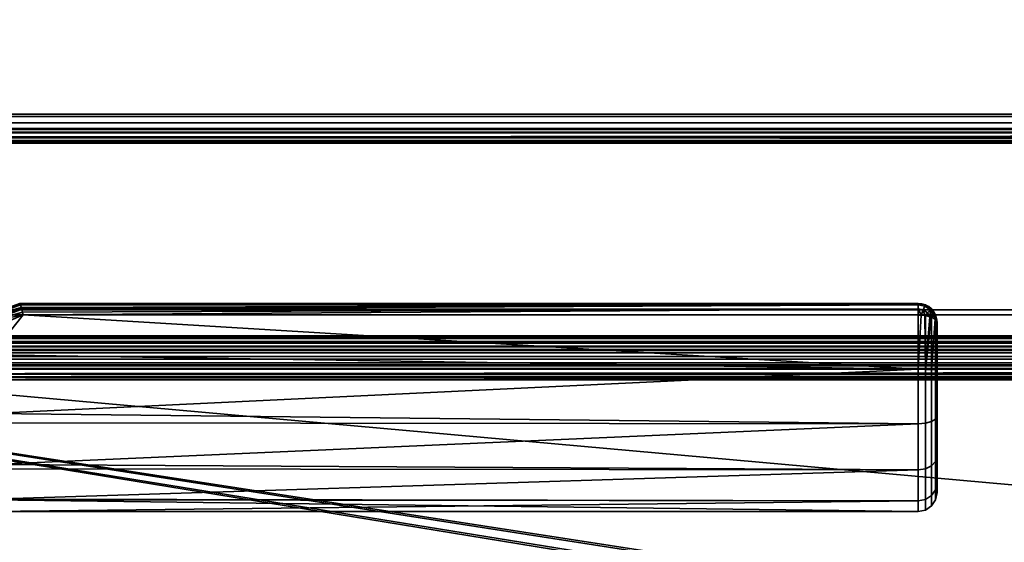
# Model space of a CAD drawing. Header units: millimetres. Extents: x -603 to 3703, y -120 to 249.
# Tile 113 of 256: x -316 to -212, y 46 to 101. Entities that reach past the tile are written whole.
import ezdxf

# ---------------------------------------------------------------- set-up
doc = ezdxf.new("R2010")
doc.units = ezdxf.units.MM
doc.layers.add('151', color=7, linetype='Continuous', true_color=0xffffff)

# ---------------------------------------------------------------- blocks, each defined once
blk = doc.blocks.new('UG_SURFACE_001')
at = {"layer": '151', "color": 252, "linetype": 'Continuous', "lineweight": 35}
for points in [[(602.5, -30, 2213), (602.5, 229.8, 2213), (-602.5, 229.8, 2213), (-602.5, -30, 2213)], [(-452.5, -30, 2063), (-452.5, 229.8, 2063), (452.5, 229.8, 2063), (452.5, -30, 2063)]]:
    blk.add_3dface(points, dxfattribs=at)
blk = doc.blocks.new('UG_SURFACE_009')
at = {"layer": '151', "color": 43, "linetype": 'Continuous', "lineweight": 35}
for points in [[(-315.93, 70.89, 1116.66), (-316, 71, 1116), (-319.68, 69.66, 1116.44)], [(-316, 71, 1116), (-316, 71, 1115.95), (-319.68, 69.66, 1116.44)], [(-319.68, 69.66, 1091.56), (-316, 71, 1092), (-315.93, 70.89, 1091.34)], [(-319.68, 69.66, 1091.56), (-316, 71, 1092.05), (-316, 71, 1092)], [(-315.92, 70.85, 1116.72), (-315.93, 70.89, 1116.66), (-319.68, 69.66, 1116.44)], [(-319.68, 69.66, 1091.56), (-315.93, 70.89, 1091.34), (-315.92, 70.85, 1091.28)], [(-319.68, 69.66, 1116.44), (-319.54, 69.52, 1117.27), (-315.92, 70.85, 1116.72)], [(-315.92, 70.85, 1091.28), (-319.54, 69.52, 1090.73), (-319.68, 69.66, 1091.56)], [(-315.91, 70.83, 1116.76), (-315.92, 70.85, 1116.72), (-319.54, 69.52, 1117.27)], [(-319.54, 69.52, 1090.73), (-315.92, 70.85, 1091.28), (-315.91, 70.83, 1091.24)], [(-315.83, 70.57, 1117.24), (-315.91, 70.83, 1116.76), (-319.54, 69.52, 1117.27)], [(-319.54, 69.52, 1090.73), (-315.91, 70.83, 1091.24), (-315.83, 70.57, 1090.76)], [(-221, 71, 1116), (-221, 71, 1092), (-316, 71, 1092.05), (-316, 71, 1115.95)], [(-221, 71, 1092), (-316, 71, 1092), (-316, 71, 1092.05)], [(-316, 71, 1115.95), (-316, 71, 1116), (-221, 71, 1116)], [(-221, 71, 1116), (-316, 71, 1116), (-315.93, 70.89, 1116.66)], [(-315.93, 70.89, 1091.34), (-316, 71, 1092), (-221, 71, 1092)], [(-315.93, 70.89, 1116.66), (-315.92, 70.85, 1116.72), (-221, 71, 1116)], [(-221, 71, 1092), (-315.92, 70.85, 1091.28), (-315.93, 70.89, 1091.34)], [(-221, 71, 1116), (-315.92, 70.85, 1116.72), (-315.91, 70.83, 1116.76)], [(-315.91, 70.83, 1091.24), (-315.92, 70.85, 1091.28), (-221, 71, 1092)], [(-315.91, 70.83, 1116.76), (-221, 70.85, 1116.76), (-221, 71, 1116)], [(-221, 71, 1092), (-221, 70.85, 1091.24), (-315.91, 70.83, 1091.24)], [(-221, 70.85, 1116.77), (-315.91, 70.83, 1116.76), (-315.83, 70.57, 1117.24)], [(-221, 70.85, 1116.77), (-221, 70.85, 1116.76), (-315.91, 70.83, 1116.76)], [(-315.83, 70.57, 1090.76), (-315.91, 70.83, 1091.24), (-221, 70.85, 1091.24)], [(-315.83, 70.57, 1117.24), (-315.79, 70.42, 1117.38), (-221, 70.85, 1116.77)], [(-221, 70.85, 1091.24), (-315.79, 70.42, 1090.62), (-315.83, 70.57, 1090.76)], [(-221, 70.85, 1116.77), (-315.79, 70.42, 1117.38), (-315.79, 70.4, 1117.39)], [(-315.79, 70.4, 1117.39), (-221, 70.41, 1117.41), (-221, 70.85, 1116.77)], [(-221, 70.85, 1091.24), (-221, 70.85, 1091.23), (-315.79, 70.4, 1090.61)], [(-315.79, 70.4, 1090.61), (-315.79, 70.42, 1090.62), (-221, 70.85, 1091.24)], [(-221, 70.85, 1091.23), (-221, 70.41, 1090.59), (-315.79, 70.4, 1090.61)], [(-220.29, 70.71, 1116.77), (-220.23, 70.85, 1116), (-221, 71, 1116), (-221, 70.85, 1116.76)], [(-221, 70.85, 1091.24), (-221, 71, 1092), (-220.23, 70.85, 1092), (-220.29, 70.71, 1091.23)], [(-221, 71, 1092), (-221, 71, 1116), (-220.23, 70.85, 1116), (-220.23, 70.85, 1092)], [(-220.46, 70.3, 1117.42), (-220.29, 70.71, 1116.77), (-221, 70.85, 1116.77), (-221, 70.41, 1117.41)], [(-221, 70.85, 1116.76), (-221, 70.85, 1116.77), (-220.29, 70.71, 1116.77)], [(-220.29, 70.71, 1091.23), (-221, 70.85, 1091.23), (-221, 70.85, 1091.24)], [(-221, 70.41, 1090.59), (-221, 70.85, 1091.23), (-220.29, 70.71, 1091.23), (-220.46, 70.3, 1090.58)], [(-220.29, 70.71, 1116.77), (-219.69, 70.31, 1116.77), (-219.59, 70.41, 1116), (-220.23, 70.85, 1116)], [(-220.23, 70.85, 1092), (-219.59, 70.41, 1092), (-219.69, 70.31, 1091.23), (-220.29, 70.71, 1091.23)], [(-220.23, 70.85, 1092), (-220.23, 70.85, 1116), (-219.59, 70.41, 1116), (-219.59, 70.41, 1092)], [(-315.79, 70.42, 1117.38), (-315.83, 70.57, 1117.24), (-319.54, 69.52, 1117.27)], [(-319.54, 69.52, 1090.73), (-315.83, 70.57, 1090.76), (-315.79, 70.42, 1090.62)], [(-319.54, 69.52, 1117.27), (-319.3, 69.06, 1117.95), (-315.79, 70.42, 1117.38)], [(-315.79, 70.42, 1090.62), (-319.3, 69.06, 1090.05), (-319.54, 69.52, 1090.73)], [(-315.79, 70.4, 1117.39), (-315.79, 70.42, 1117.38), (-319.3, 69.06, 1117.95)], [(-319.3, 69.06, 1090.05), (-315.79, 70.42, 1090.62), (-315.79, 70.4, 1090.61)], [(-315.71, 70.07, 1117.69), (-315.79, 70.4, 1117.39), (-319.3, 69.06, 1117.95)], [(-319.3, 69.06, 1090.05), (-315.79, 70.4, 1090.61), (-315.71, 70.07, 1090.31)], [(-319.3, 69.06, 1117.95), (-315.65, 69.78, 1117.84), (-315.71, 70.07, 1117.69)], [(-315.71, 70.07, 1090.31), (-315.65, 69.78, 1090.16), (-319.3, 69.06, 1090.05)], [(-315.65, 69.77, 1117.85), (-315.65, 69.78, 1117.84), (-319.3, 69.06, 1117.95)], [(-319.3, 69.06, 1090.05), (-315.65, 69.78, 1090.16), (-315.65, 69.77, 1090.15)], [(-319.3, 69.06, 1117.95), (-319, 68.36, 1118.35), (-315.65, 69.77, 1117.85)], [(-315.65, 69.77, 1090.15), (-319, 68.36, 1089.65), (-319.3, 69.06, 1090.05)], [(-221, 64.03, 1089), (-319, 65.57, 1089.08), (-315.65, 69.77, 1090.15)], [(-319, 65.57, 1089.08), (-319, 68.36, 1089.65), (-315.65, 69.77, 1090.15)], [(-315.65, 69.77, 1117.85), (-319, 65.57, 1118.92), (-221, 64.03, 1119)], [(-315.65, 69.77, 1117.85), (-319, 68.36, 1118.35), (-319, 65.57, 1118.92)], [(-221, 70.41, 1117.42), (-315.79, 70.4, 1117.39), (-315.71, 70.07, 1117.69)], [(-221, 70.41, 1117.42), (-221, 70.41, 1117.41), (-315.79, 70.4, 1117.39)], [(-315.71, 70.07, 1090.31), (-315.79, 70.4, 1090.61), (-221, 70.41, 1090.59)], [(-315.71, 70.07, 1117.69), (-315.65, 69.78, 1117.84), (-221, 70.41, 1117.42)], [(-221, 70.41, 1090.59), (-315.65, 69.78, 1090.16), (-315.71, 70.07, 1090.31)], [(-221, 70.41, 1117.42), (-315.65, 69.78, 1117.84), (-315.65, 69.77, 1117.85)], [(-315.65, 69.77, 1117.85), (-221, 69.77, 1117.85), (-221, 70.41, 1117.42)], [(-221, 70.41, 1090.59), (-221, 70.41, 1090.58), (-315.65, 69.77, 1090.15)], [(-315.65, 69.77, 1090.15), (-315.65, 69.78, 1090.16), (-221, 70.41, 1090.59)], [(-221, 70.41, 1090.58), (-221, 69.77, 1090.15), (-315.65, 69.77, 1090.15)], [(-221, 64.03, 1119), (-221, 69.77, 1117.85), (-315.65, 69.77, 1117.85)], [(-315.65, 69.77, 1090.15), (-221, 69.77, 1090.15), (-221, 64.03, 1089)], [(-221, 70.41, 1117.42), (-221, 69.77, 1117.85), (-220.66, 69.74, 1117.78)], [(-220.66, 69.74, 1117.78), (-220.46, 70.3, 1117.42), (-221, 70.41, 1117.42)], [(-221, 70.41, 1117.41), (-221, 70.41, 1117.42), (-220.46, 70.3, 1117.42)], [(-220.46, 70.3, 1090.58), (-221, 70.41, 1090.58), (-221, 70.41, 1090.59)], [(-221, 70.41, 1090.58), (-220.46, 70.3, 1090.58), (-220.66, 69.74, 1090.22)], [(-220.66, 69.74, 1090.22), (-221, 69.77, 1090.15), (-221, 70.41, 1090.58)], [(-221, 64.03, 1089), (-221, 69.77, 1090.15), (-220.66, 69.74, 1090.22)], [(-220.66, 69.74, 1117.78), (-221, 69.77, 1117.85), (-221, 64.03, 1119)], [(-220.46, 70.3, 1117.42), (-220.66, 69.74, 1117.78), (-220.27, 69.71, 1117.71)], [(-220.27, 69.71, 1090.29), (-220.66, 69.74, 1090.22), (-220.46, 70.3, 1090.58)], [(-220.46, 70.3, 1117.42), (-220, 70, 1117.42), (-219.69, 70.31, 1116.77), (-220.29, 70.71, 1116.77)], [(-220.29, 70.71, 1091.23), (-219.69, 70.31, 1091.23), (-220, 70, 1090.58), (-220.46, 70.3, 1090.58)], [(-220.27, 69.71, 1117.71), (-220, 70, 1117.42), (-220.46, 70.3, 1117.42)], [(-220.46, 70.3, 1090.58), (-220, 70, 1090.58), (-220.27, 69.71, 1090.29)], [(-220, 70, 1117.42), (-220.27, 69.71, 1117.71), (-220.23, 69.71, 1117.71)], [(-220.23, 69.71, 1090.29), (-220.27, 69.71, 1090.29), (-220, 70, 1090.58)], [(-220.23, 69.71, 1117.71), (-219.75, 69.59, 1117.41), (-220, 70, 1117.42)], [(-220, 70, 1090.58), (-219.75, 69.59, 1090.59), (-220.23, 69.71, 1090.29)], [(-219.69, 70.31, 1116.77), (-220, 70, 1117.42), (-219.75, 69.59, 1117.41)], [(-219.75, 69.59, 1090.59), (-220, 70, 1090.58), (-219.69, 70.31, 1091.23)], [(-219.75, 69.59, 1117.41), (-219.63, 69.56, 1117.33), (-219.69, 70.31, 1116.77)], [(-219.69, 70.31, 1091.23), (-219.63, 69.56, 1090.67), (-219.75, 69.59, 1090.59)], [(-219.69, 70.31, 1116.77), (-219.29, 69.71, 1116.77), (-219.15, 69.77, 1116), (-219.59, 70.41, 1116)], [(-219.59, 70.41, 1092), (-219.15, 69.77, 1092), (-219.29, 69.71, 1091.23), (-219.69, 70.31, 1091.23)], [(-219.63, 69.56, 1117.33), (-219.29, 69.71, 1116.77), (-219.69, 70.31, 1116.77)], [(-219.69, 70.31, 1091.23), (-219.29, 69.71, 1091.23), (-219.63, 69.56, 1090.67)], [(-219.59, 70.41, 1092), (-219.59, 70.41, 1116), (-219.15, 69.77, 1116), (-219.15, 69.77, 1092)], [(-219.15, 69.77, 1116), (-219.29, 69.71, 1116.77), (-219.19, 69.32, 1116.76)], [(-219.19, 69.32, 1091.24), (-219.29, 69.71, 1091.23), (-219.15, 69.77, 1092)], [(-219.19, 69.32, 1116.76), (-219.15, 69.29, 1116.71), (-219.15, 69.77, 1116)], [(-219.15, 69.77, 1092), (-219.15, 69.29, 1091.29), (-219.19, 69.32, 1091.24)], [(-219.15, 69.29, 1116.71), (-219, 69, 1116), (-219.15, 69.77, 1116)], [(-219.15, 69.77, 1092), (-219, 69, 1092), (-219.15, 69.29, 1091.29)], [(-219.15, 69.77, 1092), (-219.15, 69.77, 1116), (-219, 69, 1116), (-219, 69, 1092)], [(-221, 64.03, 1119), (-220.23, 64.02, 1118.85), (-220.27, 69.71, 1117.71), (-220.66, 69.74, 1117.78)], [(-220.66, 69.74, 1090.22), (-220.27, 69.71, 1090.29), (-220.23, 64.02, 1089.15), (-221, 64.03, 1089)], [(-220.23, 64.02, 1118.85), (-220.23, 69.71, 1117.71), (-220.27, 69.71, 1117.71)], [(-220.27, 69.71, 1090.29), (-220.23, 69.71, 1090.29), (-220.23, 64.02, 1089.15)], [(-220.23, 64.02, 1089.15), (-220.23, 69.71, 1090.29), (-219.75, 69.59, 1090.59)], [(-219.75, 69.59, 1117.41), (-220.23, 69.71, 1117.71), (-220.23, 64.02, 1118.85)], [(-220.23, 64.02, 1118.85), (-219.63, 69.56, 1117.33), (-219.75, 69.59, 1117.41)], [(-219.75, 69.59, 1090.59), (-219.63, 69.56, 1090.67), (-220.23, 64.02, 1089.15)], [(-220.23, 64.02, 1118.85), (-219.59, 64.02, 1118.41), (-219.59, 69.54, 1117.31), (-219.63, 69.56, 1117.33)], [(-219.63, 69.56, 1090.67), (-219.59, 69.54, 1090.69), (-219.59, 64.02, 1089.59), (-220.23, 64.02, 1089.15)], [(-219.29, 69.71, 1116.77), (-219.63, 69.56, 1117.33), (-219.59, 69.54, 1117.31)], [(-219.59, 69.54, 1090.69), (-219.63, 69.56, 1090.67), (-219.29, 69.71, 1091.23)], [(-219.59, 69.54, 1117.31), (-219.19, 69.32, 1116.76), (-219.29, 69.71, 1116.77)], [(-219.29, 69.71, 1091.23), (-219.19, 69.32, 1091.24), (-219.59, 69.54, 1090.69)], [(-219.59, 64.02, 1089.59), (-219.59, 69.54, 1090.69), (-219.19, 69.32, 1091.24)], [(-219.19, 69.32, 1116.76), (-219.59, 69.54, 1117.31), (-219.59, 64.02, 1118.41)], [(-219.59, 64.02, 1118.41), (-219.15, 64.02, 1117.77), (-219.15, 69.29, 1116.71), (-219.19, 69.32, 1116.76)], [(-219.19, 69.32, 1091.24), (-219.15, 69.29, 1091.29), (-219.15, 64.02, 1090.23), (-219.59, 64.02, 1089.59)], [(-219, 69, 1092), (-219, 64.02, 1091), (-219.15, 64.02, 1090.23), (-219.15, 69.29, 1091.29)], [(-219, 64.02, 1117), (-219, 69, 1116), (-219.15, 69.29, 1116.71), (-219.15, 64.02, 1117.77)], [(-219, 69, 1092), (-219, 69, 1116), (-219, 64.02, 1117), (-219, 59.04, 1116.02)], [(-219, 59.04, 1091.98), (-219, 64.02, 1091), (-219, 69, 1092), (-219, 59.04, 1116.02)], [(-221, 64.03, 1089), (-319, 64.05, 1089.24), (-319, 65.57, 1089.08)], [(-319, 65.57, 1118.92), (-319, 64.05, 1118.76), (-221, 64.03, 1119)], [(-221, 64.03, 1119), (-319, 64.05, 1118.76), (-319, 59.36, 1118.27)], [(-319, 59.36, 1089.73), (-319, 64.05, 1089.24), (-221, 64.03, 1089)], [(-319, 59.36, 1118.27), (-221, 58.28, 1117.87), (-221, 64.03, 1119)], [(-221, 64.03, 1089), (-221, 58.28, 1090.13), (-319, 59.36, 1089.73)], [(-220.23, 64.02, 1089.15), (-220.23, 58.34, 1090.28), (-221, 58.28, 1090.13), (-221, 64.03, 1089)], [(-220.23, 58.34, 1117.72), (-220.23, 64.02, 1118.85), (-221, 64.03, 1119), (-221, 58.28, 1117.87)], [(-219.59, 64.02, 1089.59), (-219.59, 58.5, 1090.68), (-220.23, 58.34, 1090.28), (-220.23, 64.02, 1089.15)], [(-219.59, 58.5, 1117.32), (-219.59, 64.02, 1118.41), (-220.23, 64.02, 1118.85), (-220.23, 58.34, 1117.72)], [(-219.15, 64.02, 1090.23), (-219.15, 58.75, 1091.28), (-219.59, 58.5, 1090.68), (-219.59, 64.02, 1089.59)], [(-219.15, 58.75, 1116.72), (-219.15, 64.02, 1117.77), (-219.59, 64.02, 1118.41), (-219.59, 58.5, 1117.32)], [(-219, 64.02, 1091), (-219, 59.04, 1091.98), (-219.15, 58.75, 1091.28), (-219.15, 64.02, 1090.23)], [(-219, 59.04, 1116.02), (-219, 64.02, 1117), (-219.15, 64.02, 1117.77), (-219.15, 58.75, 1116.72)], [(-221, 58.28, 1090.13), (-319, 58.38, 1090.31), (-319, 59.36, 1089.73)], [(-319, 59.36, 1118.27), (-319, 58.38, 1117.69), (-221, 58.28, 1117.87)], [(-221, 58.28, 1117.87), (-319, 58.38, 1117.69), (-319, 53.96, 1115.15)], [(-319, 53.96, 1092.85), (-319, 58.38, 1090.31), (-221, 58.28, 1090.13)], [(-220.23, 58.34, 1090.28), (-220.23, 53.51, 1093.49), (-221, 53.4, 1093.38), (-221, 58.28, 1090.13)], [(-220.23, 53.51, 1114.51), (-220.23, 58.34, 1117.72), (-221, 58.28, 1117.87), (-221, 53.4, 1114.62)], [(-219.59, 58.5, 1090.68), (-219.59, 53.82, 1093.8), (-220.23, 53.51, 1093.49), (-220.23, 58.34, 1090.28)], [(-219.59, 53.82, 1114.2), (-219.59, 58.5, 1117.32), (-220.23, 58.34, 1117.72), (-220.23, 53.51, 1114.51)], [(-219.15, 58.75, 1091.28), (-219.15, 54.27, 1094.26), (-219.59, 53.82, 1093.8), (-219.59, 58.5, 1090.68)], [(-219.15, 54.27, 1113.74), (-219.15, 58.75, 1116.72), (-219.59, 58.5, 1117.32), (-219.59, 53.82, 1114.2)], [(-219, 59.04, 1091.98), (-219, 54.82, 1094.8), (-219.15, 54.27, 1094.26), (-219.15, 58.75, 1091.28)], [(-219, 54.82, 1113.2), (-219, 59.04, 1116.02), (-219.15, 58.75, 1116.72), (-219.15, 54.27, 1113.74)], [(-219, 54.82, 1094.8), (-219, 59.04, 1116.02), (-219, 54.82, 1113.2)], [(-219, 54.82, 1094.8), (-219, 59.04, 1091.98), (-219, 59.04, 1116.02)], [(-319, 53.96, 1115.15), (-221, 53.4, 1114.62), (-221, 58.28, 1117.87)], [(-221, 58.28, 1090.13), (-221, 53.4, 1093.38), (-319, 53.96, 1092.85)], [(-219.15, 54.27, 1094.26), (-219.15, 51.28, 1098.73), (-219.59, 50.69, 1098.48), (-219.59, 53.82, 1093.8)], [(-219.15, 51.28, 1109.27), (-219.15, 54.27, 1113.74), (-219.59, 53.82, 1114.2), (-219.59, 50.69, 1109.52)], [(-219, 54.82, 1094.8), (-219, 51.99, 1099.02), (-219.15, 51.28, 1098.73), (-219.15, 54.27, 1094.26)], [(-219, 51.99, 1108.98), (-219, 54.82, 1113.2), (-219.15, 54.27, 1113.74), (-219.15, 51.28, 1109.27)], [(-219, 54.82, 1113.2), (-219, 51.99, 1108.98), (-219, 51, 1104)], [(-219, 51, 1104), (-219, 51.99, 1099.02), (-219, 54.82, 1094.8), (-219, 54.82, 1113.2)], [(-221, 53.4, 1093.38), (-319, 53.52, 1093.47), (-319, 53.96, 1092.85)], [(-319, 53.96, 1115.15), (-319, 53.52, 1114.53), (-221, 53.4, 1114.62)], [(-221, 53.4, 1114.62), (-319, 53.52, 1114.53), (-319, 50.3, 1110.1)], [(-319, 50.3, 1097.9), (-319, 53.52, 1093.47), (-221, 53.4, 1093.38)], [(-319, 50.3, 1110.1), (-221, 50.14, 1109.75), (-221, 53.4, 1114.62)], [(-319, 50.3, 1097.9), (-221, 53.4, 1093.38), (-221, 50.14, 1098.25)], [(-220.23, 53.51, 1093.49), (-220.23, 50.28, 1098.31), (-221, 50.14, 1098.25), (-221, 53.4, 1093.38)], [(-220.23, 50.28, 1109.69), (-220.23, 53.51, 1114.51), (-221, 53.4, 1114.62), (-221, 50.14, 1109.75)], [(-219.59, 53.82, 1093.8), (-219.59, 50.69, 1098.48), (-220.23, 50.28, 1098.31), (-220.23, 53.51, 1093.49)], [(-219.59, 50.69, 1109.52), (-219.59, 53.82, 1114.2), (-220.23, 53.51, 1114.51), (-220.23, 50.28, 1109.69)], [(-219.15, 51.28, 1098.73), (-219.15, 50.23, 1104), (-219.59, 49.59, 1104), (-219.59, 50.69, 1098.48)], [(-219.15, 50.23, 1104), (-219.15, 51.28, 1109.27), (-219.59, 50.69, 1109.52), (-219.59, 49.59, 1104)], [(-219, 51.99, 1099.02), (-219, 51, 1104), (-219.15, 50.23, 1104), (-219.15, 51.28, 1098.73)], [(-219, 51, 1104), (-219, 51.99, 1108.98), (-219.15, 51.28, 1109.27), (-219.15, 50.23, 1104)], [(-221, 50.14, 1098.25), (-319, 50.22, 1098.27), (-319, 50.3, 1097.9)], [(-319, 50.3, 1110.1), (-319, 50.22, 1109.73), (-221, 50.14, 1109.75)], [(-221, 50.14, 1109.75), (-319, 50.22, 1109.73), (-319, 49, 1104)], [(-221, 49, 1104), (-319, 49, 1104), (-319, 50.22, 1098.27)], [(-319, 50.22, 1098.27), (-221, 50.14, 1098.25), (-221, 49, 1104)], [(-319, 49, 1104), (-221, 49, 1104), (-221, 50.14, 1109.75)], [(-220.23, 50.28, 1098.31), (-220.23, 49.15, 1104), (-221, 49, 1104), (-221, 50.14, 1098.25)], [(-220.23, 49.15, 1104), (-220.23, 50.28, 1109.69), (-221, 50.14, 1109.75), (-221, 49, 1104)], [(-219.59, 50.69, 1098.48), (-219.59, 49.59, 1104), (-220.23, 49.15, 1104), (-220.23, 50.28, 1098.31)], [(-219.59, 49.59, 1104), (-219.59, 50.69, 1109.52), (-220.23, 50.28, 1109.69), (-220.23, 49.15, 1104)]]:
    blk.add_3dface(points, dxfattribs=at)
blk = doc.blocks.new('UG_SURFACE_053')
at = {"layer": '151', "color": 7, "linetype": 'Continuous', "lineweight": 35}
for points in [[(396.15, 10.45, 2004.65), (396.15, 228.45, 2004.65), (-396.15, 228.45, 2004.65), (-396.15, 10.45, 2004.65)], [(-396, 10.45, 2004.5), (-396, 228.45, 2004.5), (396, 228.45, 2004.5), (396, 10.45, 2004.5)]]:
    blk.add_3dface(points, dxfattribs=at)
blk = doc.blocks.new('UG_SURFACE_054')
at = {"layer": '151', "color": 41, "linetype": 'Continuous', "lineweight": 35}
for points in [[(-418.15, 66.8, 2026.65), (418.15, 66.8, 2026.65), (418.15, 228.45, 2026.65), (-418.15, 228.45, 2026.65)], [(396.15, 228.45, 2004.65), (396.15, 10.45, 2004.65), (-396.15, 10.45, 2004.65), (-396.15, 228.45, 2004.65)], [(413, 70.3, 2021.5), (413, 66.8, 2021.5), (-413, 66.8, 2021.5), (-413, 70.3, 2021.5)], [(410, 70.3, 2018.5), (413, 70.3, 2021.5), (-413, 70.3, 2021.5), (-410, 70.3, 2018.5)], [(410, 18.3, 2018.5), (410, 70.3, 2018.5), (-410, 70.3, 2018.5), (-410, 18.3, 2018.5)], [(413, 66.8, 2021.5), (418.15, 66.8, 2026.65), (-418.15, 66.8, 2026.65), (-413, 66.8, 2021.5)]]:
    blk.add_3dface(points, dxfattribs=at)
blk = doc.blocks.new('UG_SURFACE_069')
at = {"layer": '151', "color": 252, "linetype": 'Continuous', "lineweight": 35}
for points in [[(-411.5, 69.8, 2021), (-125.53, 23.1, 2021), (-123.03, 23.1, 2021)], [(-411.5, 69.8, 2021), (-343.8, 23.1, 2021), (-125.53, 23.1, 2021)], [(-411.5, 69.8, 2021), (-111.63, 23.1, 2021), (-109.13, 23.1, 2021)], [(-123.03, 23.1, 2021), (-111.63, 23.1, 2021), (-411.5, 69.8, 2021)], [(-109.13, 23.1, 2021), (109.13, 23.1, 2021), (-411.5, 69.8, 2021)], [(109.13, 23.1, 2021), (111.63, 23.1, 2021), (411.5, 69.8, 2021), (-411.5, 69.8, 2021)], [(411.5, 69.8, 2019.5), (-411.5, 69.8, 2019.5), (-411.5, 69.8, 2021), (411.5, 69.8, 2021)], [(-411.5, 69.8, 2019.5), (-125.53, 23.1, 2019.5), (-343.8, 23.1, 2019.5)], [(-411.5, 69.8, 2019.5), (-111.63, 23.1, 2019.5), (-123.03, 23.1, 2019.5)], [(-411.5, 69.8, 2019.5), (109.13, 23.1, 2019.5), (-109.13, 23.1, 2019.5)], [(-109.13, 23.1, 2019.5), (-111.63, 23.1, 2019.5), (-411.5, 69.8, 2019.5)], [(-123.03, 23.1, 2019.5), (-125.53, 23.1, 2019.5), (-411.5, 69.8, 2019.5)], [(-411.5, 69.8, 2019.5), (411.5, 69.8, 2019.5), (111.63, 23.1, 2019.5), (109.13, 23.1, 2019.5)]]:
    blk.add_3dface(points, dxfattribs=at)
blk = doc.blocks.new('UG_SURFACE_078')
at = {"layer": '151', "color": 252, "linetype": 'Continuous', "lineweight": 35}
for points in [[(-442.5, 89.5, 2051), (442.5, 89.5, 2051), (442.5, 91, 2051), (-442.5, 91, 2051)], [(-425.58, 91, 2034.08), (-442.5, 91, 2051), (442.5, 91, 2051), (425.58, 91, 2034.08)], [(424.4, 90.77, 2032.9), (-424.4, 90.77, 2032.9), (-425.58, 91, 2034.08), (425.58, 91, 2034.08)], [(423.4, 90.1, 2031.9), (-423.4, 90.1, 2031.9), (-424.4, 90.77, 2032.9), (424.4, 90.77, 2032.9)], [(422.73, 89.1, 2031.23), (-422.73, 89.1, 2031.23), (-423.4, 90.1, 2031.9), (423.4, 90.1, 2031.9)], [(-425.58, 89.5, 2034.08), (425.58, 89.5, 2034.08), (442.5, 89.5, 2051), (-442.5, 89.5, 2051)], [(425.58, 89.5, 2034.08), (-425.58, 89.5, 2034.08), (-424.98, 89.38, 2033.48), (424.98, 89.38, 2033.48)], [(424.98, 89.38, 2033.48), (-424.98, 89.38, 2033.48), (-424.46, 89.04, 2032.96), (424.46, 89.04, 2032.96)], [(424.46, 89.04, 2032.96), (-424.46, 89.04, 2032.96), (-424.12, 88.52, 2032.62), (424.12, 88.52, 2032.62)], [(424.03, 88.23, 2032.53), (-424.12, 88.52, 2032.62), (-424.03, 88.23, 2032.53)], [(424.03, 88.23, 2032.53), (424.12, 88.52, 2032.62), (-424.12, 88.52, 2032.62)], [(-422.56, 88.52, 2031.06), (-422.73, 89.1, 2031.23), (422.73, 89.1, 2031.23)], [(-422.56, 88.52, 2031.06), (422.73, 89.1, 2031.23), (422.56, 88.52, 2031.06)], [(422.56, 88.52, 2031.06), (-422.5, 87.92, 2031), (-422.56, 88.52, 2031.06)], [(422.56, 88.52, 2031.06), (422.5, 87.92, 2031), (-422.5, 87.92, 2031)], [(-424.03, 88.23, 2032.53), (424, 87.92, 2032.5), (424.03, 88.23, 2032.53)], [(-424.03, 88.23, 2032.53), (-424, 87.92, 2032.5), (424, 87.92, 2032.5)], [(-424, 67.58, 2032.5), (424, 67.58, 2032.5), (424, 87.92, 2032.5), (-424, 87.92, 2032.5)], [(-422.5, 67.58, 2031), (-422.5, 87.92, 2031), (422.5, 87.92, 2031), (422.5, 67.58, 2031)], [(423.94, 66.98, 2032.44), (-424, 67.58, 2032.5), (-423.94, 66.98, 2032.44)], [(423.94, 66.98, 2032.44), (424, 67.58, 2032.5), (-424, 67.58, 2032.5)], [(-423.94, 66.98, 2032.44), (-423.77, 66.4, 2032.27), (423.77, 66.4, 2032.27), (423.94, 66.98, 2032.44)], [(-422.47, 67.27, 2030.97), (-422.5, 67.58, 2031), (422.5, 67.58, 2031)], [(-422.47, 67.27, 2030.97), (422.5, 67.58, 2031), (422.47, 67.27, 2030.97)], [(422.47, 67.27, 2030.97), (422.38, 66.98, 2030.88), (-422.38, 66.98, 2030.88), (-422.47, 67.27, 2030.97)], [(422.04, 66.46, 2030.54), (-422.04, 66.46, 2030.54), (-422.38, 66.98, 2030.88), (422.38, 66.98, 2030.88)], [(423.77, 66.4, 2032.27), (-423.77, 66.4, 2032.27), (-423.1, 65.4, 2031.6), (423.1, 65.4, 2031.6)], [(421.52, 66.12, 2030.02), (-421.52, 66.12, 2030.02), (-422.04, 66.46, 2030.54), (422.04, 66.46, 2030.54)], [(420.92, 66, 2029.42), (-420.92, 66, 2029.42), (-421.52, 66.12, 2030.02), (421.52, 66.12, 2030.02)], [(-415.58, 66, 2024.08), (-420.92, 66, 2029.42), (420.92, 66, 2029.42), (415.58, 66, 2024.08)], [(414.4, 65.77, 2022.9), (-414.4, 65.77, 2022.9), (-415.58, 66, 2024.08), (415.58, 66, 2024.08)], [(413.4, 65.1, 2021.9), (-413.4, 65.1, 2021.9), (-414.4, 65.77, 2022.9), (414.4, 65.77, 2022.9)], [(423.1, 65.4, 2031.6), (-423.1, 65.4, 2031.6), (-422.1, 64.73, 2030.6), (422.1, 64.73, 2030.6)], [(422.1, 64.73, 2030.6), (-422.1, 64.73, 2030.6), (-420.92, 64.5, 2029.42), (420.92, 64.5, 2029.42)], [(412.73, 64.1, 2021.23), (-412.73, 64.1, 2021.23), (-413.4, 65.1, 2021.9), (413.4, 65.1, 2021.9)], [(-415.58, 64.5, 2024.08), (415.58, 64.5, 2024.08), (420.92, 64.5, 2029.42), (-420.92, 64.5, 2029.42)], [(415.58, 64.5, 2024.08), (-415.58, 64.5, 2024.08), (-414.98, 64.38, 2023.48), (414.98, 64.38, 2023.48)], [(414.98, 64.38, 2023.48), (-414.98, 64.38, 2023.48), (-414.46, 64.04, 2022.96), (414.46, 64.04, 2022.96)], [(414.46, 64.04, 2022.96), (-414.46, 64.04, 2022.96), (-414.12, 63.52, 2022.62), (414.12, 63.52, 2022.62)], [(414.03, 63.23, 2022.53), (-414.12, 63.52, 2022.62), (-414.03, 63.23, 2022.53)], [(414.03, 63.23, 2022.53), (414.12, 63.52, 2022.62), (-414.12, 63.52, 2022.62)], [(-412.56, 63.52, 2021.06), (-412.73, 64.1, 2021.23), (412.73, 64.1, 2021.23)], [(-412.56, 63.52, 2021.06), (412.73, 64.1, 2021.23), (412.56, 63.52, 2021.06)], [(412.56, 63.52, 2021.06), (-412.5, 62.92, 2021), (-412.56, 63.52, 2021.06)], [(412.56, 63.52, 2021.06), (412.5, 62.92, 2021), (-412.5, 62.92, 2021)], [(-414.03, 63.23, 2022.53), (414, 62.92, 2022.5), (414.03, 63.23, 2022.53)], [(-414.03, 63.23, 2022.53), (-414, 62.92, 2022.5), (414, 62.92, 2022.5)], [(-414, -46.92, 2022.5), (414, -46.92, 2022.5), (414, 62.92, 2022.5), (-414, 62.92, 2022.5)], [(-412.5, -46.92, 2021), (-412.5, 62.92, 2021), (412.5, 62.92, 2021), (412.5, -46.92, 2021)]]:
    blk.add_3dface(points, dxfattribs=at)

msp = doc.modelspace()

# ---------------------------------------------------------------- linework, layer by layer
at = {"layer": '151', "color": 252, "linetype": 'Continuous', "lineweight": -3, "true_color": 0x939598}
for p, q in [((442.5, 91, 2051), (-442.5, 91, 2051)), ((425.58, 91, 2034.08), (-425.58, 91, 2034.08)), ((442.5, 89.5, 2051), (-442.5, 89.5, 2051)), ((425.58, 89.5, 2034.08), (-425.58, 89.5, 2034.08)), ((424, 87.92, 2032.5), (-424, 87.92, 2032.5)), ((422.5, 87.92, 2031), (-422.5, 87.92, 2031)), ((-316, 71, 1115.95), (-316, 71, 1092.05)), ((-221, 71, 1092), (-316, 71, 1092)), ((-316, 71, 1116), (-221, 71, 1116)), ((-221, 71, 1116), (-221, 71, 1092)), ((-413, 70.3, 2021.5), (413, 70.3, 2021.5)), ((-411.5, 69.8, 2019.5), (411.5, 69.8, 2019.5)), ((-411.5, 69.8, 2021), (411.5, 69.8, 2021)), ((-410, 70.3, 2018.5), (410, 70.3, 2018.5)), ((-315.65, 69.77, 1090.15), (-221, 69.77, 1090.15)), ((-221, 69.77, 1117.85), (-315.65, 69.77, 1117.85)), ((-219, 69, 1092), (-219, 69, 1116)), ((424, 67.58, 2032.5), (-424, 67.58, 2032.5)), ((422.5, 67.58, 2031), (-422.5, 67.58, 2031)), ((-418.15, 66.8, 2026.65), (418.15, 66.8, 2026.65)), ((-413, 66.8, 2021.5), (413, 66.8, 2021.5)), ((420.92, 66, 2029.42), (-420.92, 66, 2029.42)), ((415.58, 66, 2024.08), (-415.58, 66, 2024.08)), ((420.92, 64.5, 2029.42), (-420.92, 64.5, 2029.42)), ((415.58, 64.5, 2024.08), (-415.58, 64.5, 2024.08)), ((414, 62.92, 2022.5), (-414, 62.92, 2022.5)), ((412.5, 62.92, 2021), (-412.5, 62.92, 2021))]:
    msp.add_line(p, q, dxfattribs=at)
at = {"layer": '151', "color": 252, "linetype": 'Continuous', "lineweight": -3, "true_color": 0x939598, "extrusion": (1, 0, 0)}
for centre, radius, start, end in [((69, 1092, -221), 2, 292.6199, 0), ((69, 1116, -221), 2, 0, 67.3801), ((64, 1104, -219), 13, 67.3801, 292.6199)]:
    msp.add_arc(centre, radius, start, end, dxfattribs=at)
at = {"layer": '151', "color": 252, "linetype": 'Continuous', "lineweight": -3, "true_color": 0x939598}
msp.add_arc((-221, 69, 1116), 2, 0, 90, dxfattribs=at)
at = {"layer": '151', "color": 252, "linetype": 'Continuous', "lineweight": -3, "true_color": 0x939598, "extrusion": (0, 0, -1)}
msp.add_arc((221, 69, -1092), 2, 90, 180, dxfattribs=at)
at = {"layer": '151', "color": 252, "linetype": 'Continuous', "lineweight": -3, "true_color": 0x939598, "extrusion": (0, -0.923077, -0.384615)}
msp.add_arc((-221, 981.46, -483.69), 2, 270, 0, dxfattribs=at)
at = {"layer": '151', "color": 252, "linetype": 'Continuous', "lineweight": -3, "true_color": 0x939598, "extrusion": (-1, 0, 0)}
msp.add_arc((-64, 1104, 221), 15, 247.3801, 112.6199, dxfattribs=at)
at = {"layer": '151', "color": 252, "linetype": 'Continuous', "lineweight": -3, "true_color": 0x939598, "extrusion": (0, -0.923077, 0.384615)}
msp.add_arc((-221, 1056.69, 365.54), 2, 0, 90, dxfattribs=at)
at = {"layer": '151', "color": 252, "linetype": 'Continuous', "lineweight": -3, "true_color": 0x939598, "extrusion": (0.387206, -0.921993, 0)}
for start_param, end_param in [(5.007398, 5.10718), (1.176005, 1.275787)]:
    msp.add_ellipse((-329.38, 64, 1104), major_axis=(35.72, 15), ratio=0.387206, start_param=start_param, end_param=end_param, dxfattribs=at)
at = {"layer": '151', "color": 252, "linetype": 'Continuous', "lineweight": -3, "true_color": 0x939598}
for points in [[(-316, 71, 1116), (-315.94, 71, 1116.8), (-315.79, 70.48, 1117.55), (-315.65, 69.77, 1117.85)], [(-316, 71, 1092), (-316, 71, 1092.02), (-316, 71, 1092.03), (-316, 71, 1092.05)], [(-316, 71, 1115.95), (-316, 71, 1115.97), (-316, 71, 1115.98), (-316, 71, 1116)], [(-315.65, 69.77, 1090.15), (-315.79, 70.48, 1090.45), (-315.94, 71, 1091.2), (-316, 71, 1092)]]:
    msp.add_open_spline(points, degree=3, dxfattribs=at)

# ---------------------------------------------------------------- block references
for name in ['UG_SURFACE_053', 'UG_SURFACE_001', 'UG_SURFACE_054', 'UG_SURFACE_078', 'UG_SURFACE_009', 'UG_SURFACE_069']:
    msp.add_blockref(name, (0, 0), dxfattribs=at)

doc.saveas('drawing.dxf')
